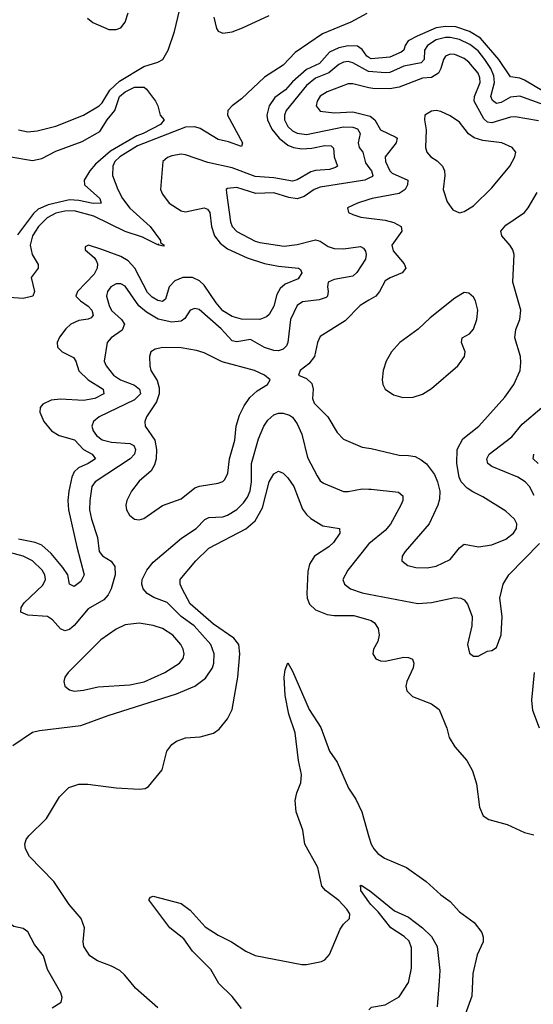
# Model space of a CAD drawing. Header units: inches. Extents: x 1552611 to 1694776, y 811966 to 917215.
# Tile 188 of 256: x 1578495 to 1580708, y 879901 to 884141. Entities that reach past the tile are written whole.
import ezdxf

# ---------------------------------------------------------------- set-up
doc = ezdxf.new("R2010")
doc.units = ezdxf.units.IN
doc.header["$MEASUREMENT"] = 0
for name, color, linetype in [('B5877', 7, 'Continuous'), ('B5878', 7, 'Continuous'), ('B5887', 7, 'Continuous'), ('B5888', 7, 'Continuous')]:
    doc.layers.add(name, color=color, linetype=linetype)

msp = doc.modelspace()

# ---------------------------------------------------------------- linework, layer by layer
at = {"layer": 'B5877', "color": 5}
for points, elevation in [([(1578634.3, 879885.7), (1578674, 879910), (1578677.2, 879930), (1578672.3, 879950), (1578643.7, 880000)], 840), ([(1579090, 879885.2), (1578993.6, 879970), (1578968.9, 880000)], 820), ([(1579450, 879882.2), (1579410, 879934.8), (1579353.5, 879990), (1579347.6, 880000)], 780)]:
    msp.add_lwpolyline(points, dxfattribs=dict(at, elevation=elevation))
at = {"layer": 'B5878', "color": 5}
for points, elevation in [([(1578490, 883666.2), (1578530, 883657.1), (1578570, 883662.2), (1578650, 883682.1), (1578769.7, 883730), (1578837.9, 883770), (1578850, 883782.1), (1578882.7, 883837.3), (1578924.2, 883875.8), (1579030, 883938.5), (1579090, 883958), (1579111.3, 883970), (1579134.2, 884010), (1579161.7, 884090), (1579190.5, 884210)], 780), ([(1579990, 884167.9), (1579921.3, 884130), (1579800.1, 884079.9), (1579681.2, 883998.8), (1579630, 883944.9), (1579550, 883893.6), (1579450, 883800.3), (1579409.7, 883770), (1579391.8, 883750), (1579389.6, 883730), (1579455.5, 883610), (1579450, 883594), (1579394.9, 883614.9), (1579350, 883624.7), (1579272.6, 883672.6), (1579250, 883678.8), (1579210, 883677.8), (1579002.5, 883597.5), (1578926.1, 883550), (1578905.2, 883530), (1578896, 883510), (1578895.4, 883470), (1578917.2, 883410), (1578937.6, 883370), (1578969.1, 883329.1), (1579056.5, 883250), (1579101.5, 883190), (1579101.5, 883181.5), (1579117.1, 883170), (1579114.7, 883165.3), (1579094, 883170), (1579094, 883174), (1579090, 883171.6), (1579024, 883204), (1578950, 883228.8), (1578814.8, 883294.8), (1578730, 883316.9), (1578690, 883316.2), (1578650, 883306.9), (1578612.6, 883287.4), (1578575.5, 883250), (1578549.7, 883210), (1578539.6, 883170), (1578548.5, 883130), (1578574, 883086), (1578574.3, 883070), (1578543.9, 883030), (1578558.5, 882970), (1578552, 882950), (1578510, 882940.7), (1578450, 882943.8)], 780), ([(1578787.6, 884147.6), (1578810, 884128.4), (1578878.5, 884098.5), (1578910, 884097.8), (1578930, 884106), (1578948.8, 884130), (1578961.8, 884170)], 820), ([(1579331.5, 884151.5), (1579342.8, 884102.8), (1579350.7, 884090.7), (1579370, 884082.8), (1579410, 884089), (1579455, 884105), (1579570, 884159.3)], 780), ([(1580000, 883977.8), (1579990, 883983.8), (1579970, 884011.9), (1579950, 884026.1), (1579910, 884028.8), (1579870, 884019.3), (1579830, 884000.4), (1579787.3, 883952.7), (1579730, 883925.9), (1579670, 883873), (1579640.9, 883839.1), (1579594.7, 883805.3), (1579569.3, 883770), (1579560.4, 883730), (1579562.9, 883710), (1579581.8, 883670), (1579613.1, 883630), (1579650, 883599.9), (1579674, 883590), (1579710, 883584.8), (1579753.2, 883586.8), (1579810, 883598.9), (1579837.1, 883597.1), (1579847.4, 883587.4), (1579850.6, 883550), (1579864.7, 883510), (1579856, 883504), (1579830, 883495.9), (1579770, 883491.3), (1579750, 883485.7), (1579690, 883450.7), (1579670, 883445.2), (1579590, 883460.2), (1579510, 883464.9), (1579410, 883502.7), (1579306.2, 883526.2), (1579210, 883558.4), (1579190, 883561), (1579150, 883554.6), (1579132.4, 883547.6), (1579111.6, 883530), (1579101.5, 883410), (1579109.5, 883390), (1579138.8, 883350), (1579190, 883317.7), (1579210, 883312.8), (1579290, 883330.1), (1579304.6, 883324.6), (1579314.6, 883310), (1579321.5, 883250), (1579334, 883210), (1579358.6, 883178.6), (1579390, 883154.2), (1579475, 883115), (1579550, 883091), (1579610, 883078.9), (1579696.3, 883070), (1579704.4, 883064.4), (1579711, 883050), (1579694.7, 883025.3), (1579638.9, 883001.1), (1579617.1, 882982.9), (1579602.6, 882957.4), (1579590, 882906.6), (1579570, 882871), (1579558.6, 882861.4), (1579530.1, 882849.9), (1579450, 882851.5), (1579410, 882862.7), (1579370, 882887.6), (1579341.1, 882921.1), (1579290, 882997.1), (1579270, 883016.6), (1579239.7, 883030), (1579198.4, 883030), (1579163.4, 883016.6), (1579139.3, 882990), (1579123.3, 882936.7), (1579110, 882927.3), (1579090, 882931.9), (1579066.1, 882946.1), (1579046.2, 882966.2), (1578990.7, 883070.7), (1578962.6, 883102.6), (1578930, 883121.6), (1578848.6, 883151.4), (1578790.6, 883169.4), (1578776.9, 883163.1), (1578776.4, 883150), (1578816.1, 883116.1), (1578824.1, 883104.1), (1578829.6, 883090), (1578828.6, 883070), (1578815.1, 883044.9), (1578743.5, 882970), (1578736.8, 882950), (1578756.6, 882930), (1578790, 882907.2), (1578805, 882890), (1578811.7, 882868.3), (1578803.4, 882856.6), (1578790, 882850.5), (1578750, 882845.9), (1578715.8, 882830), (1578693.7, 882810), (1578666.7, 882773.3), (1578656.2, 882750), (1578657.8, 882730), (1578677.3, 882710), (1578726.3, 882686.3), (1578736.4, 882670), (1578749, 882629), (1578790, 882590.5), (1578854.6, 882550), (1578857.5, 882530), (1578819.1, 882510), (1578770, 882500.1), (1578670, 882506.4), (1578630, 882502.7), (1578594.4, 882485.6), (1578583.2, 882470), (1578581, 882450), (1578599.4, 882410), (1578632.4, 882370), (1578664.4, 882350), (1578730.8, 882330.8), (1578770.1, 882290.1), (1578806.4, 882270), (1578821.3, 882250), (1578790.2, 882230), (1578748.6, 882211.4), (1578730, 882193.6), (1578720.1, 882170), (1578706.1, 882110), (1578701.7, 882070), (1578705.8, 882030), (1578740.4, 881870), (1578773, 881750), (1578758.7, 881721.3), (1578730, 881699.8), (1578710, 881709.4), (1578702.5, 881750), (1578681.2, 881781.2), (1578630, 881841.4), (1578590, 881877.5), (1578561.8, 881890), (1578490, 881904)], 820), ([(1580000, 883918.1), (1579998.3, 883918.3), (1579930, 883955.4), (1579910, 883960.3), (1579890, 883957.7), (1579870, 883947.9), (1579827.4, 883912.6), (1579770, 883888.5), (1579730, 883857.4), (1579642.8, 883750), (1579636, 883730), (1579636.3, 883710), (1579650, 883680.1), (1579670, 883661.6), (1579690, 883651.8), (1579730, 883645.9), (1579890, 883679.9), (1579930, 883678.2), (1579951.1, 883671.1), (1579961.8, 883650), (1579954, 883610), (1579957.4, 883590), (1579972.9, 883570), (1579984.5, 883524.5), (1580000, 883503.9)], 840), ([(1578448.5, 883551.5), (1578550, 883534.2), (1578590, 883543.5), (1578650, 883574.5), (1578764, 883616), (1578840.6, 883659.4), (1578872, 883710), (1578905.2, 883750), (1578924.5, 883810), (1578949, 883830), (1578990.1, 883850.1), (1579030.5, 883850.5), (1579041, 883841), (1579080.7, 883790), (1579090.7, 883770), (1579100.7, 883730), (1579118, 883710), (1579101.3, 883690), (1579026.2, 883650), (1578998.9, 883641.1), (1578886.1, 883573.9), (1578821.2, 883518.8), (1578797.2, 883490), (1578773.1, 883450), (1578774.6, 883430), (1578839.7, 883370), (1578845.5, 883350), (1578811.3, 883348.7), (1578750, 883362.7), (1578710, 883364.4), (1578617, 883343), (1578575.1, 883324.9), (1578554.6, 883305.4), (1578485.6, 883214.4)], 760), ([(1580000, 883847.6), (1579930, 883863.9), (1579910, 883864), (1579820.3, 883830), (1579790, 883811.2), (1579776.6, 883790), (1579772.2, 883770), (1579790, 883747), (1579850, 883739.6), (1579930, 883743.3), (1580000, 883726.7)], 860), ([(1580000, 883458.4), (1579982, 883450), (1579790, 883420.1), (1579763.8, 883410), (1579720.9, 883379.1), (1579690, 883369.9), (1579654.6, 883374.6), (1579590, 883394.4), (1579512, 883392), (1579430, 883417.6), (1579390, 883413.7), (1579384.9, 883410), (1579385.5, 883394.5), (1579402.6, 883270), (1579411, 883250), (1579430, 883228.2), (1579510, 883186.5), (1579530, 883180.6), (1579634.6, 883165.4), (1579690, 883172.1), (1579770, 883192.3), (1579790, 883186.3), (1579824, 883164), (1579850, 883155.5), (1579890, 883154.1), (1579964, 883164), (1579977, 883157), (1579984.4, 883144.4), (1579988.5, 883130), (1579985.2, 883110), (1579947.8, 883052.2), (1579930, 883036.3), (1579850, 883022), (1579824.7, 883010), (1579821.2, 882990), (1579824.6, 882970), (1579820.6, 882950), (1579815, 882945), (1579785.9, 882934.1), (1579713.7, 882926.3), (1579690, 882910.6), (1579661.8, 882850), (1579649.6, 882750.4), (1579643.9, 882736.1), (1579630, 882721.2), (1579610, 882714.9), (1579590, 882715.5), (1579550, 882728.7), (1579490, 882763.7), (1579430, 882753.5), (1579410, 882758.2), (1579362.5, 882810), (1579267.5, 882892.5), (1579250, 882897), (1579229.6, 882890.4), (1579206.5, 882853.5), (1579190, 882842.5), (1579150, 882838.4), (1579091.6, 882851.6), (1579041.1, 882881.1), (1579008.5, 882908.5), (1578950, 882992.9), (1578930, 883002.9), (1578910, 883002.8), (1578888, 882990), (1578873, 882970), (1578869.5, 882950.5), (1578879.8, 882910), (1578890, 882888.8), (1578934.2, 882850), (1578946.1, 882830), (1578936.5, 882803.5), (1578888.9, 882770), (1578871.3, 882750), (1578858.9, 882670), (1578866.8, 882650), (1578899.5, 882610), (1578929.4, 882590), (1578990, 882566.8), (1579011.6, 882550), (1579015.2, 882530), (1578990, 882503.5), (1578837.7, 882430), (1578812.6, 882410), (1578805.8, 882390), (1578811.8, 882370), (1578825.1, 882350), (1578850.9, 882330.9), (1578890, 882321.4), (1578970, 882316.3), (1578987.2, 882307.2), (1578994.5, 882290), (1578990.1, 882269.9), (1578970.2, 882250), (1578820.3, 882150), (1578805.6, 882130), (1578796.5, 882070), (1578796.3, 882030), (1578803.6, 881990), (1578829.4, 881910.6), (1578837.4, 881850), (1578851.3, 881831.3), (1578889.1, 881809.1), (1578905.3, 881785.3), (1578905.9, 881750), (1578889.6, 881690), (1578876.4, 881663.6), (1578857.4, 881642.6), (1578790, 881603.4), (1578730, 881531.9), (1578710, 881515.3), (1578690, 881508.7), (1578670, 881516.8), (1578636.2, 881556.2), (1578614.5, 881570), (1578530, 881576.1), (1578499.1, 881590), (1578500.7, 881610), (1578514.6, 881630), (1578593.8, 881706.2), (1578606.1, 881730), (1578603.4, 881750), (1578591.2, 881770), (1578550, 881809.9), (1578510, 881830.4), (1578430, 881852.3)], 840), ([(1580000, 883365.8), (1579951, 883350), (1579906.8, 883330), (1579911, 883310), (1579930, 883301.6), (1579964.7, 883290), (1580000, 883286)], 860), ([(1580000, 882932.8), (1579961.7, 882910), (1579896.7, 882843.3), (1579790, 882776.3), (1579777.7, 882750), (1579765.2, 882690), (1579740.6, 882659.4), (1579703, 882630), (1579696, 882610), (1579730, 882595.8), (1579753.4, 882573.4), (1579759.3, 882550), (1579757.2, 882510), (1579764.1, 882490), (1579822.4, 882430), (1579862.6, 882362.6), (1579890, 882334.6), (1579970, 882300.3), (1580000, 882296.1)], 860), ([(1578465.6, 881014.4), (1578550, 881072.8), (1578579.7, 881080.3), (1578758.6, 881101.4), (1578875.6, 881144.4), (1579170, 881237.2), (1579248.9, 881271.1), (1579295.5, 881304.5), (1579325.7, 881350), (1579331.7, 881370), (1579332.6, 881410), (1579317.9, 881450), (1579246.1, 881530), (1579191.1, 881571.1), (1579130.2, 881630.2), (1579072.4, 881652.4), (1579043.5, 881670), (1579027.3, 881690), (1579021.6, 881710), (1579023.2, 881730), (1579042, 881770), (1579070, 881804.3), (1579191.6, 881908.4), (1579255.7, 881950), (1579292.2, 881987.8), (1579310, 881997.4), (1579370, 882000.3), (1579390, 882006.7), (1579430, 882030.7), (1579459.6, 882060.4), (1579475.8, 882084.2), (1579487.5, 882112.5), (1579493, 882150), (1579493, 882230), (1579524, 882336), (1579547.2, 882390), (1579564.3, 882415.7), (1579590, 882439.3), (1579610, 882446.8), (1579630, 882446.8), (1579657.4, 882437.4), (1579670, 882429), (1579690, 882400.9), (1579710, 882356.4), (1579735.7, 882255.7), (1579776, 882176), (1579790, 882154.9), (1579804.3, 882144.3), (1579890, 882109.3), (1579910, 882108.5), (1579970, 882119.8), (1580000, 882119.2)], 840), ([(1578968.9, 880000), (1578946.8, 880026.8), (1578925.8, 880045.8), (1578890, 880065.2), (1578830, 880087.6), (1578797.2, 880110), (1578770.7, 880150), (1578768.2, 880170), (1578773.8, 880230), (1578760.4, 880270), (1578708.6, 880330), (1578642.6, 880430), (1578537.6, 880537.6), (1578519.2, 880570), (1578516.8, 880590), (1578522.7, 880610), (1578534.3, 880625.7), (1578610, 880701.3), (1578665.9, 880794.1), (1578705.9, 880834.1), (1578750, 880848.1), (1578789, 880849), (1578910, 880833.1), (1579010, 880827), (1579035.3, 880830), (1579050, 880838.8), (1579109, 880910), (1579129.2, 880990), (1579150, 881018.8), (1579170, 881033.4), (1579210, 881048), (1579272.8, 881052.8), (1579330, 881068.5), (1579354.9, 881085.1), (1579390, 881130.4), (1579410, 881170.7), (1579434.4, 881310), (1579443.7, 881410), (1579439.3, 881450), (1579417.4, 881477.4), (1579330, 881538.2), (1579230, 881625.4), (1579194.3, 881690), (1579186.5, 881710), (1579187, 881730), (1579253.8, 881810), (1579310, 881865), (1579470, 881947.8), (1579510, 881982.7), (1579541.1, 882038.9), (1579570, 882150.3), (1579590, 882184.6), (1579610, 882196), (1579630, 882187.6), (1579650, 882167.7), (1579675.5, 882130), (1579713.1, 882033.1), (1579730, 882010.2), (1579750, 881993), (1579800.4, 881960.4), (1579873.4, 881950), (1579874.7, 881930), (1579847.3, 881890), (1579827.5, 881870), (1579764.9, 881830), (1579743.4, 881796.6), (1579736.1, 881763.9), (1579731.6, 881670), (1579733.4, 881650), (1579743.6, 881623.6), (1579770, 881599.8), (1579819.8, 881579.8), (1579850, 881574.7), (1579935.2, 881575.2), (1580000, 881555.9)], 820), ([(1580000, 881883.8), (1579997.9, 881882.1), (1579908.4, 881770), (1579887.9, 881730), (1579894.9, 881710), (1579920.4, 881690), (1579970, 881673.2), (1580000, 881667.5)], 840), ([(1579347.6, 880000), (1579318.1, 880050), (1579239.3, 880130), (1579201.9, 880181.9), (1579142, 880230), (1579051.6, 880350), (1579058.4, 880361.6), (1579070, 880366.7), (1579190, 880334.8), (1579230, 880305.6), (1579294.4, 880234.4), (1579350, 880198), (1579407.4, 880170), (1579470, 880128.7), (1579510, 880110.2), (1579710, 880071.7), (1579730, 880071.7), (1579795.8, 880084.2), (1579810, 880092.2), (1579830, 880115.5), (1579876.1, 880223.9), (1579890, 880245.5), (1579916, 880270), (1579916.9, 880290), (1579905.1, 880310), (1579870, 880348.3), (1579812.4, 880390), (1579796.1, 880410), (1579779.2, 880490), (1579723.4, 880590), (1579715, 880650), (1579685.5, 880730), (1579682.2, 880777.8), (1579689, 880811), (1579705.8, 880854.2), (1579708.9, 880890), (1579695.7, 880950), (1579682.2, 881070), (1579655, 881150), (1579638.1, 881230), (1579634.4, 881310), (1579639.1, 881340.9), (1579650, 881370.6), (1579670, 881335.5), (1579742.2, 881170), (1579792, 881092), (1579830.2, 880990), (1579863.1, 880943.1), (1579911.8, 880831.8), (1579943.4, 880783.4), (1579969.2, 880729.2), (1580000, 880621.5)], 780), ([(1580000, 880341.4), (1579965, 880390), (1579965.1, 880405.1), (1579960.9, 880410), (1579966.1, 880413.9), (1580000, 880391.7)], 760), ([(1578643.7, 880000), (1578615.1, 880050), (1578596.9, 880110), (1578558, 880158), (1578530, 880212.7), (1578510, 880226.6), (1578470, 880236.2), (1578430, 880264.5), (1578410, 880272.3), (1578390, 880269.4), (1578379.5, 880260.5), (1578370, 880249.2), (1578338, 880182), (1578310, 880156.2), (1578290, 880149.6), (1578190, 880145.3), (1578150, 880136.1), (1578110, 880117.6), (1578070, 880084.7), (1578008.6, 880000)], 840)]:
    msp.add_lwpolyline(points, dxfattribs=dict(at, elevation=elevation))
at = {"layer": 'B5878', "color": 5, "elevation": 860}
for points in [[(1579111, 882729), (1579078.1, 882721.9), (1579059.6, 882710), (1579053.8, 882690), (1579054.9, 882650), (1579060.2, 882630), (1579087.2, 882587.2), (1579095.2, 882555.2), (1579095.4, 882530), (1579084.6, 882495.4), (1579041.5, 882430), (1579034.7, 882410), (1579035.6, 882390), (1579076.8, 882330), (1579084, 882290), (1579082.3, 882250), (1579076.2, 882223.8), (1579061.7, 882198.3), (1579010, 882153.3), (1578977.3, 882110), (1578956.5, 882070), (1578951.7, 882050), (1578954.9, 882030), (1578967.5, 882007.5), (1578990, 881990.4), (1579010, 881987.6), (1579030, 881992.8), (1579110, 882049.1), (1579190, 882078), (1579250, 882124.2), (1579270, 882132.2), (1579350, 882144.6), (1579370, 882152.4), (1579378.8, 882161.2), (1579392.2, 882187.8), (1579399.5, 882250), (1579421.4, 882330), (1579427.5, 882390), (1579442.2, 882437.8), (1579462.1, 882477.9), (1579486.8, 882513.2), (1579517.5, 882542.5), (1579562.7, 882570), (1579574, 882590), (1579549.2, 882610), (1579506.6, 882630), (1579367.5, 882667.5), (1579290, 882705.8), (1579256.1, 882716.1), (1579190, 882728.2)], [(1579010, 881542), (1578950, 881535.4), (1578910, 881515.5), (1578844.9, 881470), (1578703.7, 881330), (1578690, 881308.7), (1578685.7, 881290), (1578690, 881271.3), (1578710, 881254.4), (1578730, 881249.1), (1578770, 881253.2), (1578832.4, 881267.6), (1578970, 881275.7), (1579031, 881289), (1579119.8, 881330), (1579183.5, 881370), (1579199.4, 881390), (1579203.4, 881410), (1579199.1, 881430), (1579189, 881450), (1579154.4, 881490), (1579110, 881518.5), (1579070, 881531.9)]]:
    msp.add_lwpolyline(points, close=True, dxfattribs=at)
at = {"layer": 'B5887', "color": 5}
for points, elevation in [([(1580000, 879876.2), (1580011.1, 879888.9), (1580070, 879898), (1580130, 879933.4), (1580170, 879994.3), (1580171.2, 880000)], 760), ([(1580302, 880000), (1580293.2, 879890)], 760), ([(1580445.8, 880000), (1580443.8, 879936.2), (1580389.3, 879789.3), (1580388.5, 879768.5), (1580396.1, 879756.1), (1580408.4, 879748.4), (1580425.6, 879745.6), (1580530, 879752.2), (1580610, 879771.1), (1580650, 879775.9), (1580750, 879756.1), (1580810, 879759.8), (1580899.6, 879790), (1580970, 879824.4), (1580995.1, 879850), (1581012.4, 879890), (1581016.9, 879910), (1581012.6, 879950), (1580985.8, 880000)], 780)]:
    msp.add_lwpolyline(points, dxfattribs=dict(at, elevation=elevation))
at = {"layer": 'B5888', "color": 5}
for points, elevation in [([(1580754.2, 883830), (1580670, 883880.4), (1580650, 883889.4), (1580610, 883895.2), (1580559.4, 883970), (1580480.6, 884060.6), (1580433.6, 884090), (1580373.6, 884110), (1580330, 884111.7), (1580290, 884105.1), (1580207, 884070), (1580169, 884050), (1580156, 884030), (1580150.1, 884010), (1580139.3, 884000.7), (1580090, 883979), (1580010, 883971.7), (1580000, 883977.8)], 820), ([(1580754.1, 883774.1), (1580650, 883811), (1580610, 883807.3), (1580570, 883784.6), (1580550, 883779.3), (1580532.4, 883792.4), (1580525.7, 883810), (1580540.5, 883870), (1580538.4, 883898.4), (1580525.2, 883930), (1580499.1, 883970), (1580470, 884006.3), (1580434.4, 884034.4), (1580390, 884055.7), (1580350, 884064.2), (1580330, 884064), (1580290, 884053.7), (1580252.3, 884030), (1580239.4, 884010), (1580237.8, 883970), (1580225.4, 883954.6), (1580150, 883940.8), (1580090, 883913), (1580070, 883911.9), (1580000, 883918.1)], 840), ([(1580730, 883705.3), (1580630, 883722.1), (1580610, 883720.9), (1580530, 883696.2), (1580510, 883698.9), (1580494.2, 883714.2), (1580453.7, 883790), (1580455.2, 883810), (1580479.2, 883870), (1580477.7, 883890), (1580470, 883909.8), (1580430, 883958.5), (1580410, 883973.8), (1580370, 883991.3), (1580350, 883991.9), (1580330, 883983.5), (1580321, 883970), (1580310.1, 883930), (1580299.7, 883910), (1580270, 883892.3), (1580230, 883888.2), (1580130, 883850.3), (1580090, 883843.5), (1580016.3, 883843.7), (1580000, 883847.6)], 860), ([(1580000, 883726.7), (1580005.4, 883725.4), (1580025.7, 883710), (1580050, 883667.1), (1580115.5, 883635.5), (1580121.3, 883630), (1580117.3, 883610), (1580070.1, 883550), (1580071.2, 883530), (1580089.3, 883490), (1580100.1, 883480.1), (1580167.2, 883450), (1580166.1, 883430), (1580155.6, 883410), (1580130, 883391.8), (1580013, 883370), (1580000, 883365.8)], 860), ([(1580000, 883503.9), (1580010.5, 883490), (1580017.2, 883470), (1580014.7, 883465.3), (1580000, 883458.4)], 840), ([(1580000, 882296.1), (1580010, 882294.7), (1580130, 882264.7), (1580170, 882264.5), (1580199, 882259), (1580225.5, 882245.5), (1580247.6, 882227.6), (1580281.6, 882181.6), (1580295.9, 882150), (1580305.2, 882110), (1580304.1, 882075.9), (1580297.3, 882050), (1580259.3, 881970), (1580155.5, 881850), (1580142.8, 881830), (1580142, 881810), (1580168, 881790), (1580201.4, 881781.4), (1580250, 881780.2), (1580290, 881787.8), (1580350, 881815.6), (1580390, 881865.7), (1580410, 881882.6), (1580471.2, 881871.2), (1580530, 881878.9), (1580590, 881904), (1580622.8, 881930), (1580635.9, 881950), (1580636.8, 881970), (1580626.6, 881990), (1580590, 882024.2), (1580490, 882086.2), (1580447.3, 882107.3), (1580423.4, 882123.4), (1580397.4, 882150), (1580388.4, 882170), (1580379.1, 882230), (1580379.3, 882290), (1580404.9, 882335.1), (1580473.3, 882390), (1580585, 882515), (1580623.5, 882570), (1580650.8, 882630), (1580654.9, 882665.1), (1580652.4, 882690), (1580628.2, 882770), (1580633.4, 882806.6), (1580649.3, 882850), (1580654, 882890), (1580620.4, 883010), (1580625.2, 883130), (1580620.2, 883150), (1580609, 883169), (1580572.8, 883210), (1580568.7, 883230), (1580590, 883255.5), (1580669.6, 883310), (1580685.4, 883330), (1580724.1, 883395.9)], 860), ([(1580000, 883286), (1580070, 883278), (1580107.2, 883267.2), (1580138.6, 883250), (1580142.2, 883230), (1580099.1, 883170), (1580104.7, 883144.7), (1580151.3, 883090), (1580159.1, 883070), (1580143.1, 883050), (1580090.6, 883029.4), (1580070, 883015.5), (1580045.4, 882970), (1580029.6, 882950.4), (1580000, 882932.8)], 860), ([(1580711.3, 882091.3), (1580692.3, 882130), (1580672.7, 882150), (1580642, 882170), (1580530, 882216), (1580512.7, 882230), (1580507.6, 882250), (1580518.4, 882270), (1580615.6, 882344.4), (1580660.6, 882399.4), (1580745.5, 882470)], 840), ([(1580728.3, 882230), (1580707.9, 882250), (1580709.8, 882270)], 820), ([(1580000, 882119.2), (1580010, 882119), (1580126.7, 882106.7), (1580146.3, 882090), (1580145.8, 882070), (1580137.6, 882050), (1580092.1, 881967.9), (1580070, 881941), (1580000, 881883.8)], 840), ([(1580000, 881667.5), (1580210, 881627.3), (1580270, 881631), (1580370, 881653), (1580395.5, 881650), (1580410, 881641.7), (1580424.4, 881624.4), (1580444.9, 881570), (1580443.7, 881530), (1580424.4, 881450), (1580432.8, 881412.8), (1580450, 881399.1), (1580470, 881399.1), (1580510, 881420.7), (1580530, 881424), (1580550, 881437.3), (1580570, 881491.3), (1580574.2, 881570), (1580563.5, 881650), (1580577.8, 881710), (1580602.8, 881750), (1580734.9, 881885.1)], 840), ([(1580000, 881555.9), (1580010, 881552.9), (1580023.7, 881543.7), (1580039.2, 881519.2), (1580044.2, 881490), (1580037.4, 881462.6), (1580019.6, 881430), (1580016.5, 881410), (1580030, 881388.9), (1580050, 881379), (1580070, 881378.2), (1580150, 881395), (1580170, 881394.7), (1580187.1, 881387.1), (1580193.5, 881370), (1580190.2, 881350.2), (1580163.2, 881290), (1580159.2, 881270), (1580162.8, 881250), (1580186.8, 881226.8), (1580270, 881194.6), (1580302, 881170), (1580335.5, 881090), (1580345.5, 881050), (1580370.4, 881010), (1580422, 880950), (1580445.9, 880905.9), (1580462.6, 880850), (1580476.5, 880750), (1580491.6, 880711.6), (1580516.9, 880696.9), (1580594.7, 880674.7), (1580670, 880640.3), (1580710, 880630.4)], 820), ([(1580734.6, 881090), (1580706.3, 881166.3), (1580701, 881210), (1580713.3, 881330)], 820), ([(1580000, 880621.5), (1580009, 880590), (1580021.1, 880570), (1580037.6, 880550), (1580066.4, 880530), (1580162, 880490), (1580246.7, 880430), (1580310, 880372.4), (1580350, 880343.6), (1580390, 880298.5), (1580452.9, 880252.9), (1580486.5, 880210), (1580492.6, 880190), (1580491.3, 880170), (1580466.7, 880113.3), (1580446.8, 880033.2), (1580445.8, 880000)], 780), ([(1580000, 880391.7), (1580002.6, 880390), (1580110, 880303.7), (1580170, 880276.1), (1580230, 880230.2), (1580270, 880192.4), (1580293.4, 880150), (1580305.6, 880045.6), (1580302, 880000)], 760), ([(1580171.2, 880000), (1580183.2, 880056.8), (1580183.4, 880143.4), (1580172.5, 880172.5), (1580151.9, 880191.9), (1580094.3, 880230), (1580039.4, 880299.4), (1580008.2, 880330), (1580000, 880341.4)], 760)]:
    msp.add_lwpolyline(points, dxfattribs=dict(at, elevation=elevation))
at = {"layer": 'B5888', "color": 5, "elevation": 880}
for points in [[(1580290, 883749.3), (1580270, 883746.6), (1580240.7, 883730), (1580239.1, 883710), (1580247, 883667), (1580244.2, 883590), (1580248.7, 883570), (1580266.4, 883550), (1580293.4, 883533.4), (1580316.5, 883510), (1580325.2, 883490), (1580327.3, 883470), (1580320.3, 883410), (1580336.5, 883356.5), (1580361.7, 883321.7), (1580390, 883308.4), (1580410, 883314.4), (1580450, 883338.9), (1580530, 883416), (1580606.4, 883510), (1580628.5, 883550), (1580633, 883570), (1580617.6, 883590), (1580572, 883610), (1580490, 883621.1), (1580452.6, 883632.6), (1580429.2, 883649.2), (1580390, 883698.9), (1580350, 883726.6), (1580310, 883746)], [(1580410, 882965.2), (1580370, 882941.2), (1580263.2, 882856.8), (1580212.6, 882807.4), (1580133, 882750), (1580096.4, 882710), (1580073.7, 882670), (1580061.7, 882630), (1580056.9, 882590), (1580060.3, 882570), (1580070.4, 882550), (1580105.1, 882525.1), (1580145.8, 882514.2), (1580190, 882515.8), (1580230, 882528.5), (1580270, 882552.7), (1580382.7, 882650), (1580411.8, 882690), (1580414, 882710), (1580398.4, 882750), (1580402, 882770), (1580432.4, 882787.6), (1580450, 882807.3), (1580464.2, 882850), (1580469.5, 882889.5), (1580459.5, 882930), (1580450, 882945.2), (1580430, 882962.7)]]:
    msp.add_lwpolyline(points, close=True, dxfattribs=at)

doc.saveas('drawing.dxf')
